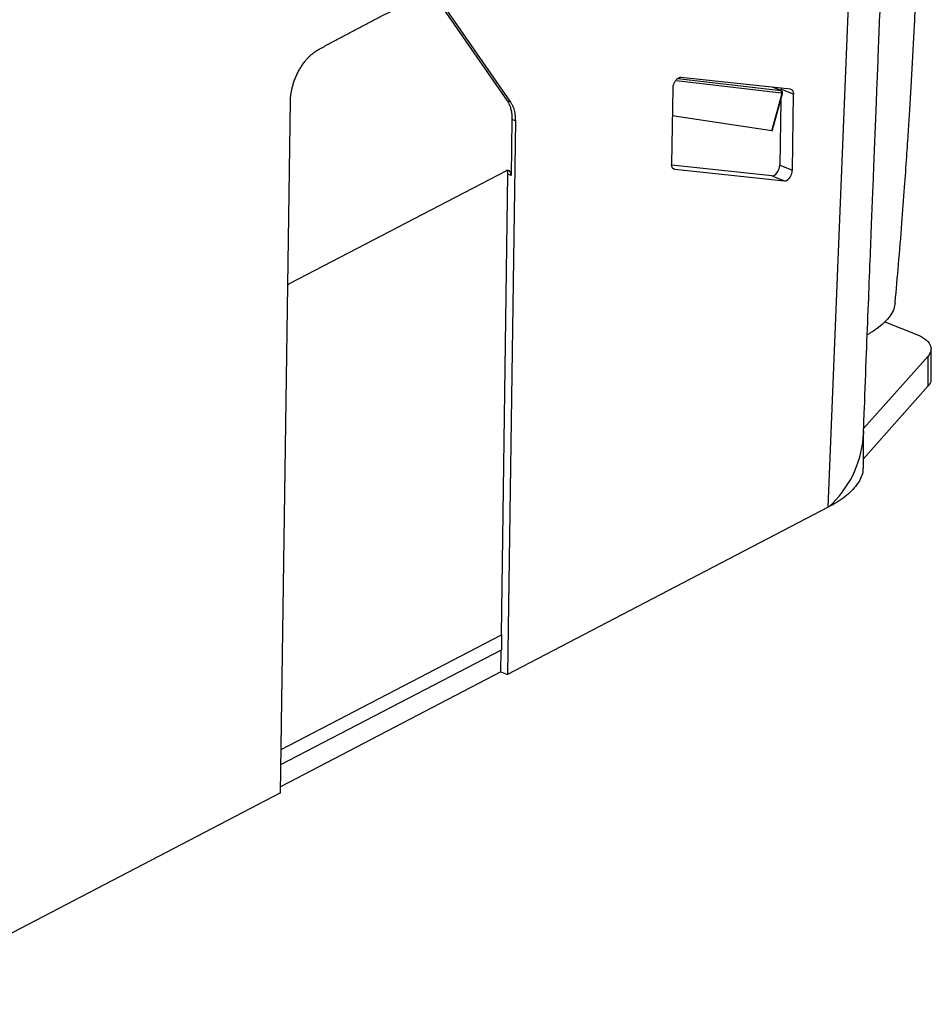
# Model space of a CAD drawing. Header units: millimetres. Extents: x -0.39 to 0.76, y -0.29 to 0.59.
# Tile 58 of 137: x 0.65 to 0.76, y -0.28 to -0.16. Entities that reach past the tile are written whole.
import ezdxf

# ---------------------------------------------------------------- set-up
doc = ezdxf.new("R2010")
doc.units = ezdxf.units.MM

msp = doc.modelspace()

# ---------------------------------------------------------------- linework, layer by layer
at = {"color": 7, "linetype": 'Continuous', "lineweight": 25}
for p, q in [((0.70413, -0.16019), (0.71245, -0.17213)), ((0.70453, -0.16035), (0.71285, -0.17229)), ((0.75067, -0.22054), (0.75306, -0.16074)), ((0.74507, -0.1712), (0.73258, -0.16975)), ((0.74615, -0.17075), (0.7331, -0.16936)), ((0.73215, -0.17066), (0.73202, -0.17969)), ((0.74505, -0.17091), (0.74404, -0.17049)), ((0.74501, -0.17075), (0.74501, -0.1709)), ((0.74652, -0.17135), (0.74501, -0.17075)), ((0.68546, -0.25454), (0.68664, -0.17216)), ((0.71285, -0.17229), (0.71245, -0.17213)), ((0.74394, -0.17572), (0.74514, -0.17137)), ((0.74404, -0.17558), (0.74521, -0.17131)), ((0.745, -0.17208), (0.74489, -0.17978)), ((0.74639, -0.18038), (0.74652, -0.17135)), ((0.71341, -0.17452), (0.71247, -0.24046)), ((0.713, -0.17436), (0.71291, -0.18103)), ((0.71341, -0.17452), (0.713, -0.17436)), ((0.74394, -0.17572), (0.7321, -0.17392)), ((0.71226, -0.18049), (0.68658, -0.19388)), ((0.74394, -0.18107), (0.73203, -0.17981)), ((0.73239, -0.18029), (0.74544, -0.18167)), ((0.74489, -0.17978), (0.74639, -0.18038)), ((0.71175, -0.23572), (0.71253, -0.18088)), ((0.71291, -0.18103), (0.71253, -0.18088)), ((0.74394, -0.18107), (0.74544, -0.18167)), ((0.75742, -0.19845), (0.7612, -0.19996)), ((0.76291, -0.20524), (0.76291, -0.20168)), ((0.76254, -0.20253), (0.75488, -0.21116)), ((0.76254, -0.20609), (0.76254, -0.20253)), ((0.76254, -0.20609), (0.75481, -0.2148)), ((0.75485, -0.21587), (0.75485, -0.21202)), ((0.75486, -0.21147), (0.75486, -0.21183)), ((0.75067, -0.22054), (0.71247, -0.24046)), ((0.71175, -0.23572), (0.71175, -0.2375)), ((0.68551, -0.25119), (0.71175, -0.2375)), ((0.71169, -0.24014), (0.71172, -0.23752)), ((0.71169, -0.24014), (0.68547, -0.25382)), ((0.71169, -0.24014), (0.71247, -0.24046)), ((0.68546, -0.25454), (0.63714, -0.27974))]:
    msp.add_line(p, q, dxfattribs=at)
at = {"color": 9, "linetype": 'Continuous', "lineweight": 25}
for p, q in [((0.73275, -0.16947), (0.745, -0.1709)), ((0.745, -0.1709), (0.74412, -0.17053)), ((0.73225, -0.18024), (0.73239, -0.18029)), ((0.68553, -0.2494), (0.71175, -0.23572))]:
    msp.add_line(p, q, dxfattribs=at)
at = {"color": 7, "linetype": 'Continuous', "lineweight": 25}
for centre, radius, start, end in [((0.74489, -0.17108), 0.000214, 325.6454, 59.3881), ((0.74235, -0.21117), 0.01253, 312.2626, 354.9297)]:
    msp.add_arc(centre, radius, start, end, dxfattribs=at)
at = {"color": 9, "linetype": 'Continuous', "lineweight": 25}
msp.add_arc((0.74512, -0.17128), 0.0000961, 284.705, 341.5027, dxfattribs=at)
at = {"color": 7, "linetype": 'Continuous', "lineweight": 25}
for centre, major_axis, ratio, start_param, end_param in [((0.74491, -0.17146), (0.000206, 0.000234), 0.501187, 5.48476, 6.617425), ((0.74397, -0.17505), (0.000025, 0.000678), 0.191403, 3.119786, 3.825759), ((0.74423, -0.18012), (0.000387, 0.000922), 0.578258, 3.313449, 5.320577)]:
    msp.add_ellipse(centre, major_axis=major_axis, ratio=ratio, start_param=start_param, end_param=end_param, dxfattribs=at)
for points, knots in [([(0.75864, -0.19614), (0.75877, -0.19463), (0.75905, -0.19149), (0.75942, -0.18692), (0.75975, -0.18264), (0.76, -0.17899), (0.7602, -0.17596), (0.76037, -0.17325), (0.76053, -0.17061), (0.76069, -0.16774), (0.76085, -0.16484), (0.76098, -0.16217), (0.7611, -0.15965), (0.76122, -0.15697), (0.76135, -0.15382), (0.76148, -0.15042), (0.7616, -0.14705), (0.76171, -0.1439), (0.7618, -0.14073), (0.76191, -0.13721), (0.76198, -0.13466), (0.76201, -0.13333)], [0, 0, 0, 0, 0.072649, 0.151019, 0.21966, 0.278318, 0.326789, 0.364913, 0.409211, 0.454408, 0.501269, 0.54458, 0.580011, 0.622298, 0.673685, 0.731395, 0.786065, 0.836037, 0.883227, 0.939275, 1, 1, 1, 1]), ([(0.75483, -0.21228), (0.75488, -0.21111), (0.75501, -0.20776), (0.75521, -0.20244), (0.75544, -0.19657), (0.75565, -0.19137), (0.75582, -0.18686), (0.75598, -0.18304), (0.75609, -0.18005), (0.75619, -0.1777), (0.75627, -0.17557), (0.75637, -0.17312), (0.75649, -0.17009), (0.75663, -0.16653), (0.75679, -0.16244), (0.75697, -0.15781), (0.75715, -0.15316), (0.75727, -0.15006), (0.75733, -0.14867)], [0, 0, 0, 0, 0.055407, 0.15906, 0.251774, 0.33357, 0.40446, 0.464448, 0.513531, 0.544382, 0.573899, 0.612186, 0.659492, 0.715826, 0.779948, 0.852783, 0.934327, 1, 1, 1, 1]), ([(0.68992, -0.16606), (0.69032, -0.16584), (0.69112, -0.16539), (0.69233, -0.16474), (0.69353, -0.1641), (0.69473, -0.16346), (0.69594, -0.16283), (0.69714, -0.16221), (0.69835, -0.1616), (0.69955, -0.161), (0.70075, -0.16041), (0.70155, -0.16002), (0.70196, -0.15982)], [0, 0, 0, 0, 0.100016, 0.200022, 0.300019, 0.400011, 0.5, 0.599989, 0.699981, 0.799978, 0.899984, 1, 1, 1, 1]), ([(0.68664, -0.17216), (0.68664, -0.17209), (0.68664, -0.17196), (0.68665, -0.17176), (0.68667, -0.17156), (0.6867, -0.17136), (0.68674, -0.17108), (0.68681, -0.17074), (0.68691, -0.17032), (0.68705, -0.16986), (0.68727, -0.16927), (0.68754, -0.1687), (0.68786, -0.16815), (0.68812, -0.16775), (0.68841, -0.16737), (0.68868, -0.16706), (0.68894, -0.16679), (0.68918, -0.16657), (0.68942, -0.16638), (0.68967, -0.1662), (0.68983, -0.16611), (0.68992, -0.16606)], [0, 0, 0, 0, 0.028529, 0.056968, 0.085375, 0.113802, 0.142307, 0.197785, 0.253332, 0.317684, 0.382103, 0.497781, 0.563225, 0.628735, 0.692375, 0.756081, 0.805113, 0.85374, 0.902242, 0.950902, 1, 1, 1, 1]), ([(0.7331, -0.16937), (0.73308, -0.16936), (0.73304, -0.16936), (0.73299, -0.16937), (0.73293, -0.16938), (0.73288, -0.1694), (0.73275, -0.16946), (0.73256, -0.16961), (0.73238, -0.16986), (0.73229, -0.17005), (0.73224, -0.17018), (0.73219, -0.17032), (0.73216, -0.17049), (0.73215, -0.1706), (0.73215, -0.17066)], [0, 0, 0, 0, 0.044495, 0.088542, 0.132143, 0.175296, 0.218003, 0.412084, 0.616753, 0.673474, 0.740167, 0.816824, 0.903438, 1, 1, 1, 1]), ([(0.74521, -0.17131), (0.74521, -0.17127), (0.74523, -0.17119), (0.74521, -0.17107), (0.74514, -0.17097), (0.74505, -0.17091), (0.74499, -0.1709), (0.74497, -0.17089)], [0, 0, 0, 0, 0.215095, 0.441595, 0.646784, 0.86595, 1, 1, 1, 1]), ([(0.74615, -0.17075), (0.74617, -0.17075), (0.74621, -0.17076), (0.74626, -0.17077), (0.74631, -0.1708), (0.74635, -0.17083), (0.74639, -0.17088), (0.74644, -0.17094), (0.74648, -0.17104), (0.74652, -0.17119), (0.74652, -0.1713), (0.74652, -0.17135)], [0, 0, 0, 0, 0.084701, 0.167866, 0.250238, 0.332587, 0.415678, 0.500262, 0.667534, 0.832066, 1, 1, 1, 1]), ([(0.71245, -0.17213), (0.71247, -0.17217), (0.71253, -0.17225), (0.7126, -0.17239), (0.71268, -0.17255), (0.71276, -0.17273), (0.71282, -0.17293), (0.71289, -0.17316), (0.71294, -0.17342), (0.71298, -0.1737), (0.713, -0.17402), (0.713, -0.17424), (0.713, -0.17436)], [0, 0, 0, 0, 0.070805, 0.148098, 0.23188, 0.32215, 0.418908, 0.522153, 0.631886, 0.748105, 0.870809, 1, 1, 1, 1]), ([(0.71285, -0.17229), (0.71287, -0.17233), (0.71293, -0.17241), (0.713, -0.17253), (0.71306, -0.17266), (0.71312, -0.1728), (0.71318, -0.17294), (0.71324, -0.17314), (0.71331, -0.17341), (0.71337, -0.17376), (0.71341, -0.17413), (0.71341, -0.17439), (0.71341, -0.17452)], [0, 0, 0, 0, 0.070039, 0.139816, 0.209457, 0.279089, 0.348841, 0.418838, 0.564605, 0.709283, 0.85403, 1, 1, 1, 1]), ([(0.71291, -0.18103), (0.71291, -0.181), (0.71291, -0.18094), (0.7129, -0.18086), (0.71288, -0.18078), (0.71286, -0.18071), (0.71284, -0.18065), (0.71281, -0.1806), (0.71277, -0.18055), (0.71274, -0.18051), (0.7127, -0.18048), (0.71265, -0.18046), (0.71261, -0.18044), (0.71257, -0.18043), (0.71252, -0.18042), (0.71248, -0.18042), (0.71243, -0.18043), (0.71239, -0.18044), (0.71235, -0.18045), (0.7123, -0.18047), (0.71228, -0.18048), (0.71226, -0.18049)], [0, 0, 0, 0, 0.0662137, 0.1309185, 0.1941145, 0.2558015, 0.3159795, 0.3746484, 0.4318082, 0.4874588, 0.5416002, 0.5942323, 0.645355, 0.6949685, 0.7430726, 0.7896673, 0.8347526, 0.8783285, 0.920395, 0.9609522, 1, 1, 1, 1]), ([(0.71253, -0.18088), (0.71253, -0.18081), (0.71253, -0.18068), (0.71248, -0.18053), (0.71244, -0.18046), (0.71242, -0.18044)], [0, 0, 0, 0, 0.389437, 0.778421, 1, 1, 1, 1]), ([(0.73239, -0.18029), (0.73237, -0.18029), (0.73233, -0.18028), (0.73228, -0.18026), (0.73223, -0.18024), (0.73219, -0.1802), (0.73215, -0.18016), (0.7321, -0.18009), (0.73206, -0.17999), (0.73202, -0.17985), (0.73202, -0.17974), (0.73202, -0.17969)], [0, 0, 0, 0, 0.084701, 0.167866, 0.250238, 0.332587, 0.415678, 0.500262, 0.667534, 0.832066, 1, 1, 1, 1]), ([(0.74544, -0.18167), (0.74546, -0.18167), (0.7455, -0.18167), (0.74557, -0.18167), (0.74563, -0.18165), (0.7457, -0.18162), (0.74576, -0.18159), (0.74583, -0.18154), (0.74589, -0.18149), (0.74596, -0.18143), (0.74602, -0.18136), (0.74608, -0.18128), (0.74615, -0.18118), (0.74622, -0.18106), (0.74628, -0.18092), (0.74634, -0.18075), (0.74638, -0.18057), (0.74639, -0.18044), (0.74639, -0.18038)], [0, 0, 0, 0, 0.049586, 0.099268, 0.149047, 0.198923, 0.248896, 0.298966, 0.349133, 0.399398, 0.44976, 0.50022, 0.562069, 0.632505, 0.711522, 0.799115, 0.895277, 1, 1, 1, 1]), ([(0.68658, -0.19388), (0.68651, -0.19392), (0.68642, -0.19397), (0.68634, -0.19407), (0.68632, -0.19409)], [0, 0, 0, 0, 0.790312, 1, 1, 1, 1]), ([(0.75864, -0.19614), (0.7586, -0.19641), (0.7585, -0.19695), (0.75806, -0.19776), (0.75736, -0.19856), (0.75643, -0.19934), (0.75562, -0.19981), (0.75521, -0.20004)], [0, 0, 0, 0, 0.186288, 0.383052, 0.58241, 0.79077, 1, 1, 1, 1]), ([(0.7612, -0.19996), (0.76159, -0.20012), (0.76192, -0.2003), (0.76246, -0.2007), (0.76265, -0.20092), (0.76289, -0.20138), (0.76293, -0.20162), (0.76285, -0.20208), (0.76274, -0.20232), (0.76254, -0.20253)], [0, 0, 0, 0, 0.25, 0.25, 0.5, 0.5, 0.75, 0.75, 1, 1, 1, 1]), ([(0.76287, -0.20524), (0.76288, -0.2053), (0.76295, -0.20559), (0.76272, -0.20587), (0.76254, -0.20609)], [0, 0, 0, 0, 0.1970228, 1, 1, 1, 1]), ([(0.75478, -0.21587), (0.75478, -0.21603), (0.75479, -0.21671), (0.75411, -0.21788), (0.75278, -0.21931), (0.75137, -0.22013), (0.75067, -0.22054)], [0, 0, 0, 0, 0.094008, 0.396073, 0.698028, 1, 1, 1, 1])]:
    msp.add_open_spline(points, degree=3, knots=knots, dxfattribs=at)
msp.add_open_spline([(0.75077, -0.22044), (0.75074, -0.22047), (0.7507, -0.2205), (0.75067, -0.22054)], degree=3, dxfattribs=at)

doc.saveas('drawing.dxf')
